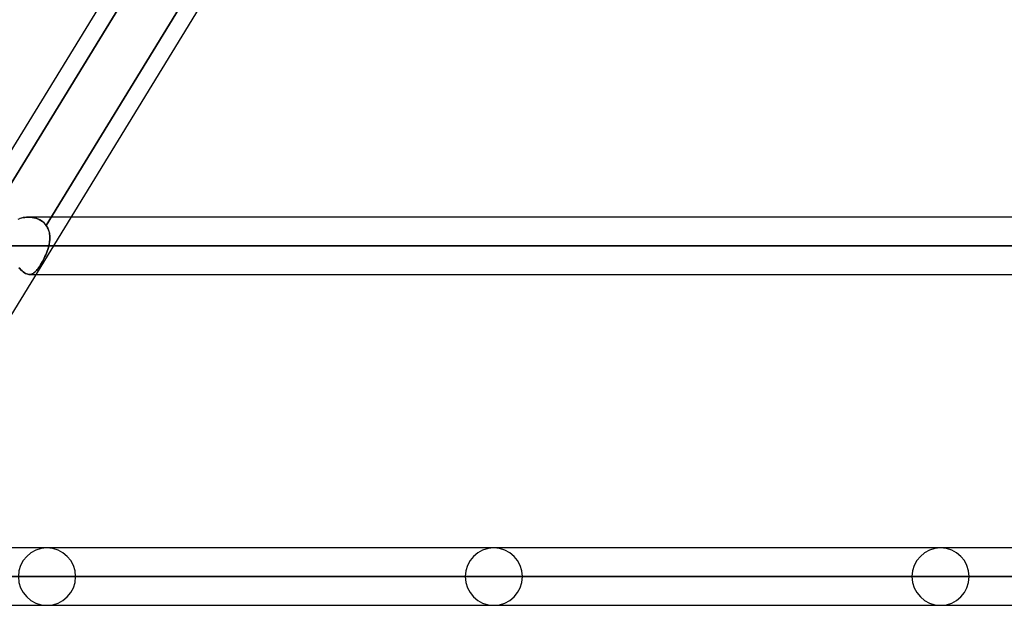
# Model space of a CAD drawing. Header units: millimetres. Extents: x -215 to 215, y -97 to 81.
# Tile 77 of 85: x 116 to 142, y -44 to -28. Entities that reach past the tile are written whole.
import ezdxf

# ---------------------------------------------------------------- set-up
doc = ezdxf.new("R2010")
doc.units = ezdxf.units.MM
doc.layers.add('MAIN-1', color=7, linetype='Continuous')
doc.layers.add('MAIN-2', color=7, linetype='Continuous')

msp = doc.modelspace()

# ---------------------------------------------------------------- linework, layer by layer
at = {"layer": 'MAIN-1'}
for p, q in [((111.235, -43.454), (122.019, -25.854)), ((114.778, -33.294), (119.235, -26.019)), ((119.767, -26.019), (115.191, -33.488)), ((160.125, -33.294), (117.46, -33.294)), ((116.993, -34.056), (160.887, -34.056)), ((116.526, -34.819), (160.125, -34.819)), ((152.5, -42.094), (112.069, -42.094)), ((111.601, -42.856), (153.262, -42.856)), ((111.113, -43.619), (152.5, -43.619))]:
    msp.add_line(p, q, dxfattribs=at)
at = {"layer": 'MAIN-2'}
for p, q in [((115.191, -33.488), (119.877, -25.84)), ((116.793, -33.513), (121.481, -25.862)), ((121.481, -25.862), (116.793, -33.513)), ((116.052, -33.343), (116.093, -33.328)), ((116.133, -33.317), (116.088, -33.33)), ((116.093, -33.328), (116.136, -33.316)), ((116.178, -33.307), (116.133, -33.317)), ((116.136, -33.316), (116.18, -33.307)), ((116.224, -33.3), (116.178, -33.307)), ((116.18, -33.307), (116.224, -33.3)), ((116.271, -33.295), (116.224, -33.3)), ((116.224, -33.3), (116.27, -33.295)), ((116.27, -33.295), (116.315, -33.294)), ((116.318, -33.294), (116.271, -33.295)), ((116.315, -33.294), (116.366, -33.295)), ((116.365, -33.295), (116.318, -33.294)), ((117.46, -33.294), (116.319, -33.294)), ((116.411, -33.3), (116.365, -33.295)), ((116.366, -33.295), (116.417, -33.3)), ((116.457, -33.307), (116.411, -33.3)), ((116.417, -33.3), (116.468, -33.309)), ((116.502, -33.318), (116.457, -33.307)), ((116.468, -33.309), (116.516, -33.322)), ((116.546, -33.332), (116.502, -33.318)), ((116.516, -33.322), (116.564, -33.338)), ((116.588, -33.349), (116.546, -33.332)), ((116.564, -33.338), (116.609, -33.358)), ((116.628, -33.369), (116.588, -33.349)), ((116.609, -33.358), (116.652, -33.382)), ((116.667, -33.392), (116.628, -33.369)), ((116.652, -33.382), (116.692, -33.41)), ((116.703, -33.418), (116.667, -33.392)), ((116.692, -33.41), (116.73, -33.441)), ((116.736, -33.447), (116.703, -33.418)), ((116.73, -33.441), (116.763, -33.476)), ((116.766, -33.479), (116.736, -33.447)), ((116.763, -33.476), (116.793, -33.513)), ((116.793, -33.513), (116.766, -33.479)), ((116.793, -33.513), (116.809, -33.537)), ((116.813, -33.543), (116.793, -33.513)), ((116.809, -33.537), (116.823, -33.561)), ((116.83, -33.575), (116.813, -33.543)), ((116.823, -33.561), (116.836, -33.587)), ((116.846, -33.607), (116.83, -33.575)), ((116.836, -33.587), (116.848, -33.612)), ((116.859, -33.641), (116.846, -33.607)), ((116.848, -33.612), (116.858, -33.639)), ((116.858, -33.639), (116.867, -33.666)), ((116.869, -33.676), (116.859, -33.641)), ((116.867, -33.666), (116.874, -33.694)), ((116.878, -33.711), (116.869, -33.676)), ((116.874, -33.694), (116.88, -33.723)), ((116.884, -33.748), (116.878, -33.711)), ((116.88, -33.723), (116.885, -33.752)), ((116.888, -33.785), (116.884, -33.748)), ((116.885, -33.752), (116.888, -33.781)), ((116.888, -33.781), (116.89, -33.811)), ((116.891, -33.823), (116.888, -33.785)), ((116.89, -33.811), (116.891, -33.841)), ((159.363, -34.056), (115.748, -34.056)), ((115.748, -34.056), (159.363, -34.056)), ((116.852, -34.105), (116.864, -34.056)), ((116.864, -34.056), (116.852, -34.105)), ((116.864, -34.056), (116.873, -34.017)), ((116.871, -34.025), (116.864, -34.056)), ((116.864, -34.056), (116.993, -34.056)), ((160.887, -34.056), (116.864, -34.056)), ((116.877, -33.994), (116.871, -34.025)), ((116.873, -34.017), (116.88, -33.978)), ((116.882, -33.963), (116.877, -33.994)), ((116.88, -33.978), (116.885, -33.939)), ((116.886, -33.933), (116.882, -33.963)), ((116.885, -33.939), (116.889, -33.9)), ((116.889, -33.902), (116.886, -33.933)), ((116.889, -33.9), (116.891, -33.861)), ((116.89, -33.871), (116.889, -33.902)), ((116.891, -33.841), (116.89, -33.871)), ((116.891, -33.861), (116.891, -33.823)), ((116.761, -34.344), (116.782, -34.297)), ((116.782, -34.297), (116.761, -34.344)), ((116.782, -34.297), (116.802, -34.25)), ((116.802, -34.25), (116.782, -34.297)), ((116.802, -34.25), (116.82, -34.202)), ((116.82, -34.202), (116.802, -34.25)), ((116.82, -34.202), (116.837, -34.153)), ((116.837, -34.153), (116.82, -34.202)), ((116.837, -34.153), (116.852, -34.105)), ((116.852, -34.105), (116.837, -34.153)), ((116.622, -34.595), (116.599, -34.63)), ((116.6, -34.629), (116.623, -34.595)), ((116.646, -34.558), (116.622, -34.595)), ((116.623, -34.595), (116.646, -34.558)), ((116.646, -34.558), (116.67, -34.518)), ((116.67, -34.518), (116.646, -34.558)), ((116.67, -34.518), (116.693, -34.477)), ((116.693, -34.477), (116.67, -34.518)), ((116.693, -34.477), (116.717, -34.434)), ((116.716, -34.434), (116.693, -34.477)), ((116.739, -34.389), (116.716, -34.434)), ((116.717, -34.434), (116.739, -34.389)), ((116.739, -34.389), (116.761, -34.344)), ((116.761, -34.344), (116.739, -34.389)), ((116.067, -34.64), (116.088, -34.664)), ((116.088, -34.664), (116.067, -34.64)), ((116.088, -34.664), (116.121, -34.697)), ((116.121, -34.697), (116.088, -34.664)), ((116.121, -34.697), (116.153, -34.726)), ((116.153, -34.726), (116.121, -34.697)), ((116.153, -34.726), (116.184, -34.751)), ((116.184, -34.751), (116.153, -34.726)), ((116.184, -34.751), (116.215, -34.773)), ((116.215, -34.773), (116.184, -34.751)), ((116.215, -34.773), (116.244, -34.79)), ((116.244, -34.79), (116.215, -34.773)), ((116.244, -34.79), (116.274, -34.803)), ((116.273, -34.803), (116.244, -34.79)), ((116.302, -34.812), (116.273, -34.803)), ((116.274, -34.803), (116.302, -34.812)), ((116.302, -34.812), (116.329, -34.818)), ((116.329, -34.817), (116.302, -34.812)), ((116.356, -34.819), (116.329, -34.817)), ((116.329, -34.818), (116.356, -34.819)), ((116.35, -34.819), (116.526, -34.819)), ((116.356, -34.819), (116.379, -34.816)), ((116.379, -34.816), (116.356, -34.819)), ((116.379, -34.816), (116.401, -34.811)), ((116.401, -34.811), (116.379, -34.816)), ((116.401, -34.811), (116.423, -34.803)), ((116.423, -34.803), (116.401, -34.811)), ((116.423, -34.803), (116.445, -34.792)), ((116.445, -34.792), (116.423, -34.803)), ((116.445, -34.792), (116.467, -34.777)), ((116.467, -34.777), (116.445, -34.792)), ((116.467, -34.777), (116.488, -34.76)), ((116.488, -34.76), (116.467, -34.777)), ((116.488, -34.76), (116.51, -34.74)), ((116.51, -34.74), (116.488, -34.76)), ((116.51, -34.74), (116.532, -34.716)), ((116.532, -34.717), (116.51, -34.74)), ((116.532, -34.716), (116.554, -34.69)), ((116.554, -34.69), (116.532, -34.717)), ((116.554, -34.69), (116.577, -34.661)), ((116.577, -34.661), (116.554, -34.69)), ((116.577, -34.661), (116.6, -34.629)), ((116.599, -34.63), (116.577, -34.661)), ((86.312, -42.856), (117.578, -42.856)), ((117.578, -42.856), (86.312, -42.856)), ((127.948, -42.856), (93.65, -42.856)), ((93.65, -42.856), (127.948, -42.856)), ((94.729, -42.856), (129.472, -42.856)), ((129.472, -42.856), (94.729, -42.856)), ((139.843, -42.856), (102.066, -42.856)), ((102.066, -42.856), (139.843, -42.856)), ((103.145, -42.856), (141.368, -42.856)), ((141.368, -42.856), (103.145, -42.856)), ((151.738, -42.856), (110.481, -42.856)), ((110.481, -42.856), (151.738, -42.856)), ((153.262, -42.856), (111.471, -42.856))]:
    msp.add_line(p, q, dxfattribs=at)
for centre, start, end in [((116.815, -42.856), 0, 180), ((128.71, -42.856), 0, 180), ((140.605, -42.856), 0, 180), ((116.815, -42.856), 180, 0), ((128.71, -42.856), 180, 0), ((140.605, -42.856), 180, 0)]:
    msp.add_arc(centre, 0.762, start, end, dxfattribs=at)

doc.saveas('drawing.dxf')
